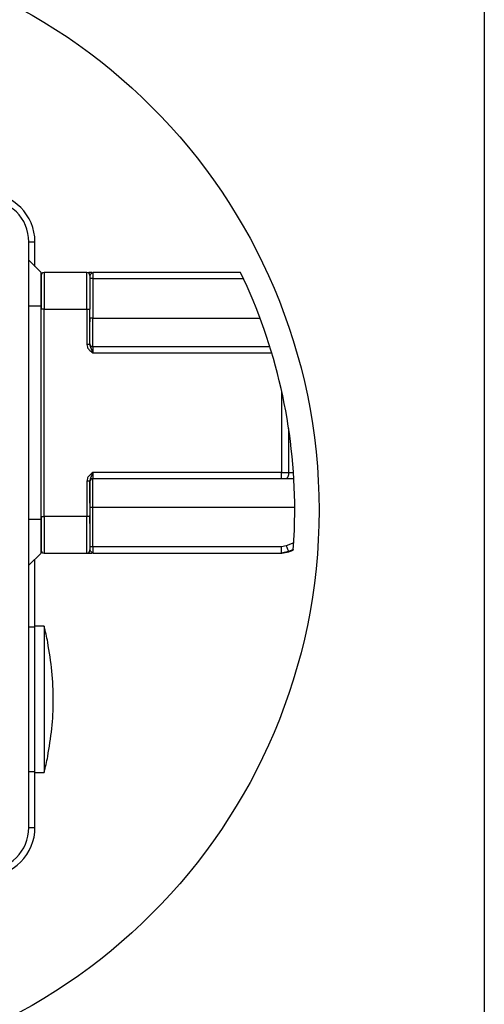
# Model space of a CAD drawing. Header units: millimetres. Extents: x 19 to 819, y 19 to 629.
# Tile 11 of 28: x 743 to 819, y 105 to 267. Entities that reach past the tile are written whole.
import ezdxf

# ---------------------------------------------------------------- set-up
doc = ezdxf.new("R2010")
doc.units = ezdxf.units.MM
doc.header["$LTSCALE"] = 3
doc.layers.add('DIMENSIONS', color=140, linetype='Continuous', lineweight=25)
doc.layers.add('TEXT', color=140, linetype='Continuous', lineweight=25)
doc.layers.add('SLD-DEFPOINTS', color=7, linetype='Continuous')

msp = doc.modelspace()

# ---------------------------------------------------------------- linework, layer by layer
for p, q in [((744.547, 134.061), (744.547, 230.061)), ((744.547, 230.061), (745.547, 230.061)), ((745.547, 226.061), (745.547, 230.061)), ((746.547, 225.061), (744.547, 227.061)), ((746.547, 219.561), (746.547, 225.061)), ((746.547, 224.561), (746.547, 219.061)), ((747.047, 225.061), (747.047, 219.061)), ((754.047, 225.061), (747.047, 225.061)), ((754.047, 219.061), (754.047, 225.061)), ((754.867, 225.061), (754.364, 225.061)), ((754.547, 224.561), (754.547, 219.061)), ((754.912, 225.009), (755.047, 225.061)), ((754.955, 225.036), (755.047, 225.061)), ((755.047, 225.061), (755.047, 224.061)), ((779.24, 225.061), (755.047, 225.061)), ((755.047, 224.061), (754.547, 224.061)), ((755.047, 224.061), (755.047, 217.561)), ((755.047, 224.061), (779.712, 224.061)), ((746.547, 219.561), (744.547, 219.561)), ((746.547, 184.561), (746.547, 219.561)), ((747.047, 219.061), (746.547, 219.061)), ((747.047, 185.061), (747.047, 219.061)), ((747.047, 219.061), (754.047, 219.061)), ((754.047, 219.061), (754.047, 213.275)), ((754.047, 219.061), (754.547, 219.061)), ((754.547, 213.275), (754.547, 219.061)), ((754.547, 217.57), (754.57, 217.561)), ((755.047, 217.561), (754.57, 217.561)), ((755.047, 217.561), (782.426, 217.561)), ((755.047, 212.861), (755.047, 217.561)), ((754.547, 213.275), (754.047, 213.275)), ((755.047, 212.861), (755.047, 211.861)), ((784.031, 212.861), (755.047, 212.861)), ((755.047, 211.861), (784.336, 211.861)), ((785.949, 205.657), (785.949, 192.261)), ((787.102, 199.459), (787.102, 192.257)), ((755.047, 192.261), (755.047, 191.261)), ((785.949, 192.261), (755.047, 192.261)), ((785.949, 191.261), (785.949, 192.261)), ((785.949, 192.261), (787.102, 192.257)), ((787.102, 192.257), (787.89, 192.248)), ((754.047, 190.847), (754.047, 185.061)), ((754.547, 190.847), (754.047, 190.847)), ((754.547, 190.847), (754.547, 185.061)), ((755.047, 191.261), (785.949, 191.261)), ((755.047, 186.561), (755.047, 191.261)), ((785.949, 191.261), (786.718, 191.261)), ((786.718, 191.261), (787.953, 191.261)), ((754.547, 183.917), (754.57, 186.561)), ((754.57, 186.561), (754.547, 186.552)), ((754.57, 186.561), (755.047, 186.561)), ((755.047, 186.561), (788.101, 186.561)), ((755.047, 180.061), (755.047, 186.561)), ((746.547, 184.561), (744.547, 184.561)), ((746.547, 185.061), (746.547, 179.561)), ((746.547, 185.061), (747.047, 185.061)), ((746.547, 179.061), (746.547, 184.561)), ((754.047, 185.061), (747.047, 185.061)), ((747.047, 185.061), (747.047, 179.061)), ((754.547, 185.061), (754.047, 185.061)), ((754.047, 179.061), (754.047, 185.061)), ((754.547, 185.061), (754.547, 179.561)), ((755.047, 180.061), (754.547, 180.061)), ((755.047, 180.061), (755.047, 179.061)), ((785.949, 180.061), (755.047, 180.061)), ((786.718, 180.215), (785.949, 180.061)), ((785.949, 179.061), (785.949, 180.061)), ((787.102, 179.291), (785.949, 179.061)), ((786.007, 179.061), (787.053, 179.249)), ((787.945, 180.736), (786.718, 180.215)), ((786.948, 179.21), (787.867, 179.552)), ((787.873, 179.626), (787.102, 179.291)), ((746.547, 179.061), (744.547, 177.061)), ((745.547, 167.061), (745.547, 178.061)), ((747.047, 179.061), (754.047, 179.061)), ((754.047, 179.061), (754.867, 179.061)), ((755.047, 179.061), (754.912, 179.113)), ((755.047, 179.061), (754.955, 179.086)), ((755.047, 179.061), (785.949, 179.061)), ((744.547, 166.961), (745.547, 166.961)), ((747.047, 167.061), (745.547, 167.061)), ((745.547, 143.061), (745.547, 167.061)), ((747.047, 167.061), (747.047, 143.061)), ((747.635, 164.416), (747.64, 164.425)), ((747.64, 145.697), (747.635, 145.706)), ((745.547, 143.161), (744.547, 143.161)), ((745.547, 134.061), (745.547, 143.061)), ((745.547, 143.061), (747.047, 143.061)), ((744.547, 134.061), (745.547, 134.061))]:
    msp.add_line(p, q)
at = {"flags": 128}
for points in [[(787.102, 192.257), (787.095, 192.062), (787.073, 191.875), (787.037, 191.703), (786.989, 191.552), (786.931, 191.429), (786.865, 191.337), (786.793, 191.28), (786.718, 191.261)], [(786.718, 180.215), (786.793, 180.035), (786.865, 179.862), (786.931, 179.703), (786.989, 179.563), (787.037, 179.448), (787.073, 179.363), (787.095, 179.31), (787.102, 179.291)]]:
    msp.add_lwpolyline(points, dxfattribs=at)
for centre, radius, start, end in [((737.547, 230.061), 8, 360, 89.99997), ((737.547, 230.061), 7, 0.00001, 89.99999), ((747.047, 224.561), 0.5, 89.99745, 180.00212), ((754.047, 224.561), 0.5, 359.99788, 90.00255), ((755.047, 213.361), 0.5, 179.99981, 269.99933), ((755.047, 190.761), 0.5, 90.00067, 180.00019), ((747.047, 179.561), 0.5, 180.00079, 269.99963), ((754.047, 179.561), 0.5, 270.00037, 359.99921), ((699.795, 155.06), 48.753, 11.07425, 14.24998), ((699.793, 155.062), 48.755, 345.75005, 348.92565), ((737.547, 134.061), 7, 270.00011, 359.99995), ((737.547, 134.061), 8, 269.99994, 0.00009)]:
    msp.add_arc(centre, radius, start, end)
for points, knots in [([(754.547, 224.561), (754.572, 224.609), (754.631, 224.723), (754.762, 224.868), (754.864, 224.964), (754.912, 225.009)], [0, 0, 0, 0, 0.2759507, 0.659666, 1, 1, 1, 1]), ([(754.57, 213.213), (754.562, 213.352), (754.537, 213.807), (754.553, 214.718), (754.545, 216.028), (754.561, 217.022), (754.57, 217.561)], [0, 0, 0, 0, 0.0961152, 0.3145007, 0.6278485, 1, 1, 1, 1]), ([(754.047, 213.275), (754.065, 213.125), (754.101, 212.823), (754.434, 212.302), (754.802, 212.037), (755.047, 211.861)], [0, 0, 0, 0, 0.25005913, 0.50046202, 1, 1, 1, 1]), ([(755.047, 211.861), (755.003, 211.986), (754.917, 212.228), (754.777, 212.579), (754.607, 212.91), (754.567, 213.152), (754.547, 213.275)], [0, 0, 0, 0, 0.2638863, 0.5132876, 0.7533128, 1, 1, 1, 1]), ([(755.047, 192.261), (754.802, 192.085), (754.434, 191.82), (754.101, 191.299), (754.065, 190.997), (754.047, 190.847)], [0, 0, 0, 0, 0.4995281, 0.7499404, 1, 1, 1, 1]), ([(754.547, 190.847), (754.567, 190.97), (754.607, 191.212), (754.777, 191.543), (754.917, 191.894), (755.003, 192.136), (755.047, 192.261)], [0, 0, 0, 0, 0.2466872, 0.4867125, 0.736123, 1, 1, 1, 1]), ([(754.57, 186.561), (754.561, 187.102), (754.545, 188.097), (754.553, 189.408), (754.537, 190.317), (754.562, 190.771), (754.57, 190.909)], [0, 0, 0, 0, 0.3729463, 0.6867361, 0.9042512, 1, 1, 1, 1]), ([(754.912, 179.113), (754.864, 179.158), (754.762, 179.254), (754.631, 179.399), (754.572, 179.513), (754.547, 179.561)], [0, 0, 0, 0, 0.340334, 0.7240493, 1, 1, 1, 1]), ([(747.635, 145.706), (747.89, 147.225), (748.398, 150.263), (748.607, 154.943), (748.422, 159.683), (747.898, 162.838), (747.635, 164.416)], [0, 0, 0, 0, 0.2452993, 0.4905987, 0.7452995, 1, 1, 1, 1])]:
    msp.add_open_spline(points, degree=3, knots=knots)
at = {"layer": 'DIMENSIONS'}
msp.add_circle((698.477, 186.061), 93.597, dxfattribs=at)
at = {"layer": 'SLD-DEFPOINTS'}
for start, end in [(0.00001, 25.60511), (355.86396, 0.00001)]:
    msp.add_arc((697.859, 186.061), 90.243, start, end, dxfattribs=at)
at = {"layer": 'TEXT'}
msp.add_line((819.15, 628.65), (819.15, 19.05), dxfattribs=at)

doc.saveas('drawing.dxf')
